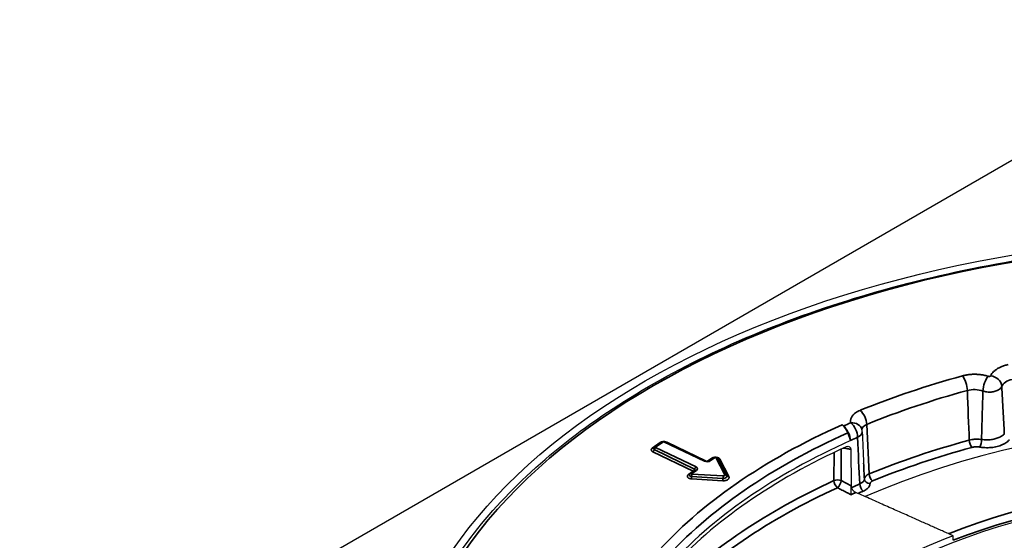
# Model space of a CAD drawing. Header units: millimetres. Extents: x -13716 to 13716, y -300 to 4365.
# Tile 9 of 30: x 2360 to 2403, y 1448 to 1471. Entities that reach past the tile are written whole.
import ezdxf

# ---------------------------------------------------------------- set-up
doc = ezdxf.new("R2010")
doc.units = ezdxf.units.MM
doc.header["$LTSCALE"] = 15
doc.layers.add('_Sichtbarkanten', color=7, linetype='Continuous', lineweight=25)
doc.layers.add('Sichtbar schmal (ISO)', color=7, linetype='Continuous', lineweight=35)

msp = doc.modelspace()

# ---------------------------------------------------------------- linework, layer by layer
at = {"layer": '_Sichtbarkanten'}
for p, q in [((2359.606, 1439.655), (2413.69, 1470.881)), ((2395.607, 1453.144), (2395.677, 1453.091)), ((2395.983, 1452.455), (2395.855, 1452.788)), ((2387.735, 1452.403), (2387.387, 1452.162)), ((2389.623, 1451.563), (2387.855, 1452.412)), ((2395.983, 1452.462), (2395.983, 1452.455)), ((2395.988, 1452.069), (2396.009, 1450.473)), ((2389.999, 1451.717), (2389.784, 1451.569)), ((2389.181, 1451.15), (2388.966, 1451.001)), ((2400.472, 1448.09), (2400.469, 1448.287))]:
    msp.add_line(p, q, dxfattribs=at)
msp.add_arc((2395.989, 1452.821), 0.5, 2.343, 13.0973, dxfattribs=at)
msp.add_ellipse((2413.686, 1439.658), major_axis=(37.75, 0), ratio=0.57735, dxfattribs=at)
for centre, major_axis, ratio, start_param, end_param in [((2413.684, 1438.436), (31.176, 0), 0.57735, 1.958337, 1.958341), ((2413.707, 1438.401), (31.241, 0), 0.57735, 1.942716, 1.942717), ((2413.686, 1437.004), (28.25, 0), 0.57735, 1.104471, 2.219572), ((2395.607, 1452.736), (0.204, -0.456), 0.499751, 1.463633, 2.412014), ((2395.677, 1452.683), (-0.204, 0.456), 0.499751, 4.000263, 5.553606), ((2387.812, 1452.322), (0.0433, 0.0901), 0.522225, 0, 0.000051), ((2413.686, 1439.249), (28.923, 0), 0.57735, 2.229468, 2.665801), ((2387.444, 1452.08), (-0.057, 0.0822), 0.627653, 0.000006, 0.000076), ((2413.686, 1439.066), (28.919, 0), 0.57735, 2.237833, 2.657436), ((2390.056, 1451.635), (-0.057, 0.0822), 0.627658, 6.283082, 6.283185), ((2396.605, 1460.379), (0.479, -15.582), 0.025725, 5.320973, 5.320975), ((2413.686, 1436.596), (-23.75, 0), 0.57735, 3.132886, 6.291892), ((2396.225, 1450.381), (-0.175, 0.189), 0.66678, 0.636986, 2.14315), ((2413.686, 1436.89), (23.756, 0), 0.57735, 2.160786, 2.734483)]:
    msp.add_ellipse(centre, major_axis=major_axis, ratio=ratio, start_param=start_param, end_param=end_param, dxfattribs=at)
for points, knots in [([(2376.236, 1440.464), (2376.42, 1442.771), (2377.241, 1445.057), (2380.073, 1449.375), (2382.096, 1451.406), (2387.144, 1455), (2390.175, 1456.562), (2396.928, 1459.053), (2400.65, 1459.981), (2408.408, 1461.113), (2412.442, 1461.316), (2420.417, 1460.977), (2424.357, 1460.435), (2431.746, 1458.66), (2435.193, 1457.427), (2441.249, 1454.39), (2443.856, 1452.586), (2447.957, 1448.585), (2449.453, 1446.389), (2450.762, 1442.908), (2451.039, 1441.689), (2451.136, 1440.464)], [4.064508, 4.064508, 4.064508, 4.064508, 4.380405, 4.380405, 4.699704, 4.699704, 5.020755, 5.020755, 5.341813, 5.341813, 5.662688, 5.662688, 5.983518, 5.983518, 6.304466, 6.304466, 6.625595, 6.625595, 6.946214, 6.946214, 7.113946, 7.113946, 7.113946, 7.113946]), ([(2387.735, 1452.403), (2387.745, 1452.41), (2387.756, 1452.415), (2387.779, 1452.422), (2387.792, 1452.424), (2387.817, 1452.424), (2387.83, 1452.422), (2387.846, 1452.416), (2387.851, 1452.414), (2387.855, 1452.412)], [0, 0, 0, 0, 0.00735721, 0.00735721, 0.01473211, 0.01473211, 0.02238117, 0.02238117, 0.02528877, 0.02528877, 0.02528877, 0.02528877]), ([(2387.352, 1452.123), (2387.358, 1452.133), (2387.365, 1452.142), (2387.377, 1452.155), (2387.382, 1452.158), (2387.387, 1452.162)], [0, 0, 0, 0, 0.00691883, 0.00691883, 0.01055874, 0.01055874, 0.01055874, 0.01055874]), ([(2395.795, 1452.183), (2395.808, 1452.189), (2395.82, 1452.194), (2395.846, 1452.2), (2395.859, 1452.202), (2395.893, 1452.202), (2395.914, 1452.197), (2395.948, 1452.176), (2395.962, 1452.161), (2395.977, 1452.132), (2395.981, 1452.12), (2395.987, 1452.095), (2395.988, 1452.082), (2395.988, 1452.069)], [-0.07665019, -0.07665019, -0.07665019, -0.07665019, -0.06695301, -0.06695301, -0.0567521, -0.0567521, -0.03848474, -0.03848474, -0.02019094, -0.02019094, -0.00984488, -0.00984488, 0, 0, 0, 0]), ([(2389.623, 1451.563), (2389.628, 1451.56), (2389.634, 1451.558), (2389.648, 1451.554), (2389.657, 1451.552), (2389.675, 1451.549), (2389.685, 1451.548), (2389.705, 1451.548), (2389.716, 1451.548), (2389.735, 1451.551), (2389.744, 1451.553), (2389.76, 1451.557), (2389.767, 1451.56), (2389.778, 1451.564), (2389.781, 1451.567), (2389.784, 1451.569)], [3.141593, 3.141593, 3.141593, 3.141593, 3.346869, 3.346869, 3.569465, 3.569465, 3.806001, 3.806001, 4.048566, 4.048566, 4.287285, 4.287285, 4.512673, 4.512673, 4.712389, 4.712389, 4.712389, 4.712389]), ([(2389.999, 1451.717), (2390.009, 1451.724), (2390.02, 1451.73), (2390.044, 1451.737), (2390.056, 1451.738), (2390.081, 1451.738), (2390.094, 1451.736), (2390.118, 1451.728), (2390.13, 1451.722), (2390.149, 1451.706), (2390.158, 1451.697), (2390.166, 1451.684), (2390.168, 1451.681), (2390.17, 1451.678)], [0, 0, 0, 0, 0.00741444, 0.00741444, 0.01482896, 0.01482896, 0.02247311, 0.02247311, 0.03008126, 0.03008126, 0.0374121, 0.0374121, 0.03944215, 0.03944215, 0.03944215, 0.03944215]), ([(2388.932, 1450.962), (2388.937, 1450.972), (2388.944, 1450.981), (2388.957, 1450.994), (2388.961, 1450.998), (2388.966, 1451.001)], [0, 0, 0, 0, 0.00691283, 0.00691283, 0.01058525, 0.01058525, 0.01058525, 0.01058525]), ([(2389.181, 1451.15), (2389.182, 1451.151), (2389.183, 1451.151), (2389.184, 1451.153), (2389.185, 1451.153), (2389.186, 1451.154), (2389.186, 1451.154), (2389.186, 1451.154), (2389.186, 1451.154), (2389.186, 1451.154)], [4.712389, 4.712389, 4.712389, 4.712389, 4.7931625, 4.7931625, 4.8739361, 4.8739361, 4.9547097, 4.9547097, 4.9564259, 4.9564259, 4.9564259, 4.9564259]), ([(2395.999, 1450.084), (2395.999, 1450.085), (2395.999, 1450.085), (2396, 1450.113), (2396, 1450.146), (2396.002, 1450.216), (2396.002, 1450.251), (2396.004, 1450.319), (2396.005, 1450.352), (2396.007, 1450.398), (2396.007, 1450.412), (2396.008, 1450.439), (2396.008, 1450.452), (2396.009, 1450.463)], [-0.00038172, -0.00038172, -0.00038172, -0.00038172, 0, 0, 0.02682881, 0.02682881, 0.0497877, 0.0497877, 0.06914169, 0.06914169, 0.07810016, 0.07810016, 0.08649247, 0.08649247, 0.08649247, 0.08649247]), ([(2396.009, 1450.473), (2396.009, 1450.472), (2396.009, 1450.47), (2396.009, 1450.467), (2396.009, 1450.465), (2396.009, 1450.463)], [-0.002508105, -0.002508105, -0.002508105, -0.002508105, -0.001265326, -0.001265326, -0.000051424, -0.000051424, -0.000051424, -0.000051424])]:
    msp.add_open_spline(points, degree=3, knots=knots, dxfattribs=at)
for points in [[(2396.489, 1452.841), (2396.508, 1452.38), (2396.528, 1451.92), (2396.55, 1451.46)], [(2387.352, 1452.121), (2387.352, 1452.121), (2387.352, 1452.122), (2387.352, 1452.123)], [(2390.17, 1451.678), (2390.17, 1451.677), (2390.17, 1451.677), (2390.17, 1451.677)], [(2388.931, 1450.961), (2388.931, 1450.961), (2388.931, 1450.961), (2388.932, 1450.962)]]:
    msp.add_open_spline(points, degree=3, dxfattribs=at)
msp.add_rational_spline([(2400.469, 1448.287), (2398.54, 1449.144), (2396.213, 1450.18)], [1.21561557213, 1.13881668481, 1.05643602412], degree=2, dxfattribs=at)
at = {"layer": 'Sichtbar schmal (ISO)'}
for p, q in [((2396.69, 1453.162), (2396.796, 1450.995)), ((2387.649, 1452.369), (2387.301, 1452.128)), ((2387.792, 1452.402), (2387.444, 1452.161)), ((2389.58, 1451.554), (2387.812, 1452.404)), ((2389.666, 1451.55), (2387.93, 1452.384)), ((2387.327, 1451.965), (2389.095, 1451.116)), ((2387.387, 1452.057), (2389.155, 1451.208)), ((2387.446, 1452.15), (2389.214, 1451.3)), ((2395.255, 1450.701), (2395.259, 1451.934)), ((2395.567, 1450.7), (2395.572, 1452.081)), ((2389.913, 1451.683), (2389.719, 1451.549)), ((2390.056, 1451.717), (2389.841, 1451.568)), ((2390.474, 1450.95), (2390.081, 1451.714)), ((2390.563, 1450.914), (2390.17, 1451.678)), ((2390.651, 1450.879), (2390.258, 1451.642)), ((2389.095, 1451.116), (2388.881, 1450.967)), ((2389.238, 1451.149), (2389.023, 1451.001)), ((2389.033, 1450.987), (2390.405, 1450.903)), ((2389.013, 1450.778), (2390.386, 1450.694)), ((2389.023, 1450.883), (2390.395, 1450.798)), ((2396.009, 1450.473), (2395.567, 1450.7))]:
    msp.add_line(p, q, dxfattribs=at)
at = {"layer": 'Sichtbar schmal (ISO)', "flags": 128}
for points in [[(2390.081, 1451.714, 0.080969), (2390.076, 1451.718, 0.080969), (2390.07, 1451.72, 0.094359), (2390.062, 1451.72, 0.094359), (2390.056, 1451.717)], [(2389.023, 1451.001, 0.139547), (2389.021, 1450.997, 0.139547), (2389.021, 1450.992, 0.226283), (2389.026, 1450.987, 0.226283), (2389.033, 1450.987)]]:
    msp.add_lwpolyline(points, format="xyb", dxfattribs=at)
at = {"layer": 'Sichtbar schmal (ISO)'}
msp.add_ellipse((2413.686, 1439.658), major_axis=(-37.241, 0), ratio=0.57735, dxfattribs=at)
for centre, major_axis, ratio, start_param, end_param in [((2413.686, 1439.658), (29.947, 0), 0.57735, 2.012616, 2.186016), ((2400.881, 1454.879), (0.132, -0.482), 0.349122, 0.976805, 2.477788), ((2402.015, 1454.86), (-0.151, -0.477), 0.391953, 3.820016, 5.348247), ((2402.118, 1454.885), (0.455, -0.208), 0.789299, 0.389845, 1.918096), ((2403.326, 1454.698), (0.75, -0.021), 0.614537, 1.959081, 2.90056), ((2413.686, 1439.278), (29.448, 0), 0.57735, 2.012616, 2.186016), ((2401.417, 1454.225), (0.75, -0.021), 0.614138, 1.090892, 2.032301), ((2401.696, 1458.263), (0.18, -12.047), 0.057033, 5.016355, 5.212909), ((2396.403, 1453.369), (0.189, -0.463), 0.471231, 0.926976, 2.427959), ((2413.686, 1439.658), (-29.538, 0), 0.57735, 5.371061, 5.807393), ((2413.686, 1439.658), (29.423, 0), 0.57735, 2.216122, 2.229468), ((2395.989, 1452.821), (0.487, 0.113), 0.809229, 6.283183, 7.667887), ((2395.989, 1452.821), (0.199, -0.459), 0.491089, 0.863729, 2.417074), ((2396.981, 1452.896), (0.501, -0.031), 0.622878, 2.227982, 3.175028), ((2413.686, 1439.487), (-29.132, 0), 0.57735, 5.371061, 5.804146), ((2395.989, 1452.821), (0.5, 0.02), 0.579674, 5.334305, 6.283186), ((2387.649, 1452.451), (0.057, -0.0822), 0.627658, 5.44769, 5.784317), ((2387.792, 1452.321), (-0.057, 0.0822), 0.627658, 5.44769, 6.283185), ((2387.812, 1452.322), (0.0433, 0.0901), 0.522225, 0.000055, 0.743678), ((2387.93, 1452.465), (-0.0433, -0.0901), 0.522219, 0.631446, 0.743674), ((2413.686, 1439.257), (28.923, 0), 0.57735, 2.216122, 2.229468), ((2396.753, 1458.137), (0.23, -12.953), 0.047951, 5.153463, 5.336893), ((2413.686, 1437.194), (-29.27, 0), 0.57735, 5.153867, 5.327501), ((2401.286, 1452.357), (0.066, -0.241), 0.34887, 4.118476, 5.619459), ((2401.643, 1452.372), (-0.043, -0.246), 0.23456, 0.635922, 2.160339), ((2387.301, 1452.209), (0.057, -0.0822), 0.627658, 5.44769, 6.185667), ((2387.327, 1452.047), (0.0433, 0.0901), 0.522219, 3.885266, 5.071666), ((2387.455, 1452.105), (-0.107, 0), 0.57735, 5.993191, 7.160469), ((2387.444, 1452.08), (-0.057, 0.0822), 0.627653, 5.447696, 6.283191), ((2387.446, 1452.068), (-0.0433, -0.0901), 0.522219, 3.885266, 5.071666), ((2413.686, 1437.004), (-29.02, 0), 0.57735, 5.153867, 5.327501), ((2389.699, 1451.636), (-0.185, 0), 0.57735, 0.876838, 2.447634), ((2389.58, 1451.473), (0.0433, 0.0901), 0.522219, 0, 0.743674), ((2389.841, 1451.486), (-0.057, 0.0822), 0.627658, 5.44769, 6.283185), ((2389.913, 1451.765), (0.057, -0.0822), 0.627658, 5.44769, 5.784317), ((2390.056, 1451.635), (-0.057, 0.0822), 0.627658, 5.44769, 6.283082), ((2390.081, 1451.632), (0.0889, 0.0458), 0.782659, 0.001388, 1.187788), ((2390.258, 1451.724), (-0.0889, -0.0458), 0.782674, 0.001462, 1.187862), ((2396.605, 1460.379), (0.479, -15.582), 0.025725, 5.320975, 5.375864), ((2413.686, 1436.895), (23.994, 0), 0.57735, 1.159985, 2.164456), ((2388.881, 1451.049), (0.057, -0.0822), 0.627658, 5.44769, 6.184713), ((2389.035, 1450.944), (0.108, 0), 0.57525, 2.850455, 4.600824), ((2389.023, 1450.919), (-0.057, 0.0822), 0.627691, 5.447652, 6.283183), ((2389.033, 1450.905), (-0.0061, -0.0998), 0.086351, 3.759726, 4.946125), ((2389.095, 1451.197), (0.0433, 0.0901), 0.522219, 3.885266, 5.071666), ((2389.095, 1451.197), (0.057, -0.0822), 0.627658, 5.44769, 5.784317), ((2389.214, 1451.219), (-0.0433, -0.0901), 0.522219, 3.885266, 5.071666), ((2389.095, 1451.167), (0.0927, 0), 0.57735, 6.025539, 7.160023), ((2389.238, 1451.068), (-0.057, 0.0822), 0.627658, 5.44769, 6.283185), ((2389.095, 1451.218), (0.185, 0), 0.57735, 5.589227, 7.160023), ((2390.412, 1450.94), (0.0649, -0.0004), 0.576457, 4.617627, 6.576067), ((2390.474, 1450.869), (0.0889, 0.0458), 0.782674, 0.001462, 1.187862), ((2397.084, 1450.774), (-0.5, -0.012), 0.554041, 5.313601, 6.242263), ((2396.94, 1450.892), (0.094, -0.231), 0.47116, 4.068606, 5.569589), ((2413.686, 1436.695), (23.752, 0), 0.57735, 1.163699, 2.160774), ((2413.686, 1437.309), (29.627, 0), 0.57735, 2.242247, 2.620213), ((2389.013, 1450.86), (0.0061, 0.0998), 0.086351, 3.759726, 4.946125), ((2390.386, 1450.776), (0.0061, 0.0998), 0.086351, 3.759726, 4.946125), ((2390.411, 1450.889), (0.158, 0), 0.57696, 4.61135, 6.573682), ((2390.405, 1450.821), (-0.0061, -0.0998), 0.086322, 3.759724, 4.946124), ((2390.651, 1450.96), (-0.0889, -0.0458), 0.782674, 0.001462, 1.187862), ((2395.41, 1450.588), (-0.25, 0.001), 0.575224, 4.038119, 5.386143), ((2395.41, 1450.588), (-0.104, 0.227), 0.507961, 0.836235, 2.360252), ((2395.41, 1450.588), (0.114, 0.223), 0.48448, 3.907827, 5.464223), ((2413.686, 1437.205), (-28.879, 0), 0.57735, 5.354782, 5.370595), ((2396.084, 1450.789), (0.501, -0.013), 0.571835, 5.369066, 6.271245), ((2396.534, 1450.442), (0.099, -0.229), 0.489174, 4.006415, 5.559758), ((2396.834, 1450.778), (-0.25, 0.011), 0.816218, 0.079729, 1.607747), ((2397.084, 1450.57), (0.25, 0), 0.577815, 2.188064, 3.116538), ((2413.686, 1437.105), (29.388, 0), 0.57735, 2.242247, 2.633881), ((2413.686, 1437.077), (28.643, 0), 0.57735, 2.226892, 2.236347), ((2413.686, 1437.004), (-28.629, 0), 0.57735, 5.354782, 5.364759)]:
    msp.add_ellipse(centre, major_axis=major_axis, ratio=ratio, start_param=start_param, end_param=end_param, dxfattribs=at)
for points in [[(2402.118, 1455.293), (2402.132, 1455.325), (2402.168, 1455.386), (2402.242, 1455.472), (2402.336, 1455.552), (2402.447, 1455.624), (2402.573, 1455.687), (2402.717, 1455.741), (2402.82, 1455.769), (2402.874, 1455.781)], [(2400.881, 1455.287), (2400.932, 1455.301), (2401.035, 1455.324), (2401.196, 1455.347), (2401.363, 1455.358), (2401.529, 1455.355), (2401.694, 1455.34), (2401.859, 1455.311), (2401.964, 1455.284), (2402.015, 1455.268)], [(2401.775, 1454.624), (2401.803, 1454.614), (2401.86, 1454.597), (2401.951, 1454.581), (2402.045, 1454.574), (2402.139, 1454.576), (2402.23, 1454.588), (2402.317, 1454.61), (2402.396, 1454.64), (2402.466, 1454.677), (2402.525, 1454.722), (2402.571, 1454.773), (2402.593, 1454.81), (2402.601, 1454.828)], [(2387.301, 1452.128), (2387.293, 1452.122), (2387.278, 1452.109), (2387.263, 1452.089), (2387.255, 1452.067), (2387.255, 1452.044), (2387.262, 1452.022), (2387.276, 1452.001), (2387.298, 1451.981), (2387.317, 1451.97), (2387.327, 1451.965)], [(2388.881, 1450.967), (2388.872, 1450.961), (2388.858, 1450.948), (2388.842, 1450.928), (2388.835, 1450.906), (2388.834, 1450.883), (2388.841, 1450.861), (2388.855, 1450.84), (2388.876, 1450.821), (2388.903, 1450.805), (2388.935, 1450.792), (2388.973, 1450.783), (2389, 1450.779), (2389.013, 1450.778)], [(2390.386, 1450.694), (2390.402, 1450.693), (2390.435, 1450.693), (2390.483, 1450.698), (2390.529, 1450.709), (2390.57, 1450.725), (2390.605, 1450.745), (2390.633, 1450.768), (2390.652, 1450.794), (2390.662, 1450.822), (2390.662, 1450.851), (2390.656, 1450.869), (2390.651, 1450.879)], [(2396.834, 1450.574), (2396.833, 1450.552), (2396.826, 1450.509), (2396.799, 1450.448), (2396.756, 1450.389), (2396.699, 1450.334), (2396.624, 1450.282), (2396.566, 1450.252), (2396.534, 1450.238)], [(2395.999, 1450.084), (2395.934, 1450.117), (2395.803, 1450.185), (2395.604, 1450.286), (2395.47, 1450.355), (2395.403, 1450.389)]]:
    msp.add_open_spline(points, degree=3, dxfattribs=at)
for points, knots in [([(2402.015, 1455.268), (2402.018, 1455.267), (2402.022, 1455.266), (2402.026, 1455.265), (2402.029, 1455.264), (2402.033, 1455.264), (2402.037, 1455.263), (2402.041, 1455.263), (2402.045, 1455.263), (2402.049, 1455.263), (2402.053, 1455.263), (2402.057, 1455.263), (2402.06, 1455.263), (2402.064, 1455.264), (2402.068, 1455.264), (2402.072, 1455.265), (2402.075, 1455.266), (2402.079, 1455.267), (2402.083, 1455.268), (2402.086, 1455.269), (2402.089, 1455.27), (2402.092, 1455.271), (2402.095, 1455.273), (2402.098, 1455.274), (2402.101, 1455.276), (2402.104, 1455.277), (2402.106, 1455.279), (2402.108, 1455.281), (2402.11, 1455.283), (2402.112, 1455.285), (2402.114, 1455.287), (2402.116, 1455.289), (2402.117, 1455.291), (2402.118, 1455.293)], [0, 0, 0, 0, 0.090909, 0.090909, 0.090909, 0.181818, 0.181818, 0.181818, 0.272727, 0.272727, 0.272727, 0.363636, 0.363636, 0.363636, 0.454545, 0.454545, 0.454545, 0.545455, 0.545455, 0.545455, 0.636364, 0.636364, 0.636364, 0.727273, 0.727273, 0.727273, 0.818182, 0.818182, 0.818182, 0.909091, 0.909091, 0.909091, 1, 1, 1, 1]), ([(2402.711, 1452.748), (2402.694, 1453.077), (2402.657, 1453.753), (2402.62, 1454.464), (2402.601, 1454.828)], [0, 0, 0, 0, 0.5, 0.9999981, 0.9999981, 0.9999981, 0.9999981]), ([(2401.715, 1452.501), (2401.721, 1452.734), (2401.733, 1453.201), (2401.753, 1453.907), (2401.768, 1454.384), (2401.775, 1454.624)], [0, 0, 0, 0, 0.3333333, 0.6666667, 0.9999913, 0.9999913, 0.9999913, 0.9999913]), ([(2395.989, 1453.229), (2395.986, 1453.244), (2395.983, 1453.259), (2395.982, 1453.273), (2395.981, 1453.285), (2395.98, 1453.296), (2395.98, 1453.307), (2395.98, 1453.324), (2395.982, 1453.34), (2395.984, 1453.356), (2395.986, 1453.366), (2395.987, 1453.376), (2395.99, 1453.385), (2395.994, 1453.403), (2396, 1453.421), (2396.007, 1453.438), (2396.01, 1453.446), (2396.013, 1453.454), (2396.017, 1453.462), (2396.026, 1453.48), (2396.037, 1453.499), (2396.05, 1453.517), (2396.054, 1453.523), (2396.058, 1453.529), (2396.062, 1453.535), (2396.077, 1453.555), (2396.094, 1453.574), (2396.112, 1453.593), (2396.116, 1453.597), (2396.12, 1453.601), (2396.125, 1453.605), (2396.145, 1453.625), (2396.168, 1453.644), (2396.192, 1453.662), (2396.196, 1453.664), (2396.199, 1453.667), (2396.203, 1453.669), (2396.23, 1453.689), (2396.259, 1453.707), (2396.29, 1453.724), (2396.292, 1453.725), (2396.294, 1453.726), (2396.296, 1453.727), (2396.33, 1453.745), (2396.365, 1453.762), (2396.403, 1453.777)], [0.0000004, 0.0000004, 0.0000004, 0.0000004, 0.0709999, 0.0709999, 0.0709999, 0.125, 0.125, 0.125, 0.2038322, 0.2038322, 0.2038322, 0.25, 0.25, 0.25, 0.336501, 0.336501, 0.336501, 0.375, 0.375, 0.375, 0.4692399, 0.4692399, 0.4692399, 0.5, 0.5, 0.5, 0.6019237, 0.6019237, 0.6019237, 0.625, 0.625, 0.625, 0.7346325, 0.7346325, 0.7346325, 0.75, 0.75, 0.75, 0.8673233, 0.8673233, 0.8673233, 0.875, 0.875, 0.875, 1, 1, 1, 1]), ([(2402.711, 1452.748), (2402.695, 1452.73), (2402.676, 1452.712), (2402.656, 1452.696), (2402.636, 1452.679), (2402.615, 1452.664), (2402.592, 1452.649), (2402.569, 1452.634), (2402.543, 1452.62), (2402.517, 1452.607), (2402.491, 1452.594), (2402.463, 1452.582), (2402.434, 1452.57), (2402.405, 1452.559), (2402.375, 1452.549), (2402.344, 1452.54), (2402.312, 1452.53), (2402.28, 1452.522), (2402.247, 1452.515), (2402.214, 1452.508), (2402.18, 1452.502), (2402.146, 1452.498), (2402.112, 1452.493), (2402.078, 1452.489), (2402.042, 1452.487), (2402.007, 1452.485), (2401.971, 1452.484), (2401.935, 1452.484), (2401.898, 1452.484), (2401.861, 1452.485), (2401.824, 1452.488), (2401.788, 1452.491), (2401.751, 1452.495), (2401.715, 1452.501)], [0.0000008, 0.0000008, 0.0000008, 0.0000008, 0.0909091, 0.0909091, 0.0909091, 0.1818182, 0.1818182, 0.1818182, 0.2727273, 0.2727273, 0.2727273, 0.3636364, 0.3636364, 0.3636364, 0.4545455, 0.4545455, 0.4545455, 0.5454545, 0.5454545, 0.5454545, 0.6363636, 0.6363636, 0.6363636, 0.7272727, 0.7272727, 0.7272727, 0.8181818, 0.8181818, 0.8181818, 0.9090909, 0.9090909, 0.9090909, 0.9999966, 0.9999966, 0.9999966, 0.9999966]), ([(2387.736, 1452.404), (2387.727, 1452.402), (2387.707, 1452.397), (2387.677, 1452.386), (2387.658, 1452.375), (2387.649, 1452.369)], [0.6656956, 0.6656956, 0.6656956, 0.6656956, 0.75, 0.875, 1, 1, 1, 1]), ([(2387.93, 1452.384), (2387.92, 1452.389), (2387.902, 1452.396), (2387.883, 1452.401), (2387.875, 1452.403)], [0, 0, 0, 0, 0.125, 0.2082758, 0.2082758, 0.2082758, 0.2082758]), ([(2401.715, 1452.501), (2401.68, 1452.506), (2401.644, 1452.51), (2401.609, 1452.513), (2401.573, 1452.516), (2401.539, 1452.517), (2401.504, 1452.516), (2401.469, 1452.516), (2401.433, 1452.514), (2401.397, 1452.511), (2401.361, 1452.508), (2401.324, 1452.503), (2401.288, 1452.497), (2401.251, 1452.49), (2401.215, 1452.482), (2401.18, 1452.472)], [0.0000671, 0.0000671, 0.0000671, 0.0000671, 0.2, 0.2, 0.2, 0.4, 0.4, 0.4, 0.6, 0.6, 0.6, 0.8, 0.8, 0.8, 1, 1, 1, 1]), ([(2402.934, 1452.488), (2402.913, 1452.463), (2402.889, 1452.44), (2402.863, 1452.418), (2402.837, 1452.396), (2402.81, 1452.376), (2402.78, 1452.356), (2402.749, 1452.336), (2402.717, 1452.317), (2402.683, 1452.3), (2402.649, 1452.282), (2402.613, 1452.266), (2402.575, 1452.251), (2402.538, 1452.236), (2402.498, 1452.223), (2402.458, 1452.211), (2402.417, 1452.199), (2402.376, 1452.188), (2402.333, 1452.179), (2402.29, 1452.17), (2402.246, 1452.163), (2402.202, 1452.157), (2402.157, 1452.151), (2402.113, 1452.147), (2402.067, 1452.144), (2402.022, 1452.141), (2401.975, 1452.14), (2401.928, 1452.141), (2401.88, 1452.142), (2401.832, 1452.145), (2401.785, 1452.149), (2401.737, 1452.153), (2401.69, 1452.16), (2401.643, 1452.168)], [0, 0, 0, 0, 0.090909, 0.090909, 0.090909, 0.181818, 0.181818, 0.181818, 0.272727, 0.272727, 0.272727, 0.363636, 0.363636, 0.363636, 0.454545, 0.454545, 0.454545, 0.545455, 0.545455, 0.545455, 0.636364, 0.636364, 0.636364, 0.727273, 0.727273, 0.727273, 0.818182, 0.818182, 0.818182, 0.909091, 0.909091, 0.909091, 1, 1, 1, 1]), ([(2395.664, 1452.124), (2395.678, 1452.121), (2395.691, 1452.119), (2395.704, 1452.117), (2395.749, 1452.109), (2395.795, 1452.102), (2395.842, 1452.093), (2395.856, 1452.091), (2395.87, 1452.089), (2395.884, 1452.086), (2395.918, 1452.081), (2395.953, 1452.075), (2395.988, 1452.069)], [0.2349828, 0.2349828, 0.2349828, 0.2349828, 0.3333333, 0.3333333, 0.3333333, 0.6666667, 0.6666667, 0.6666667, 0.7637238, 0.7637238, 0.7637238, 1, 1, 1, 1]), ([(2401.643, 1452.168), (2401.62, 1452.172), (2401.596, 1452.175), (2401.572, 1452.177), (2401.549, 1452.179), (2401.526, 1452.18), (2401.502, 1452.18), (2401.479, 1452.18), (2401.455, 1452.179), (2401.431, 1452.177), (2401.407, 1452.175), (2401.383, 1452.172), (2401.358, 1452.168), (2401.334, 1452.164), (2401.31, 1452.159), (2401.286, 1452.152)], [0, 0, 0, 0, 0.2, 0.2, 0.2, 0.4, 0.4, 0.4, 0.6, 0.6, 0.6, 0.8, 0.8, 0.8, 1, 1, 1, 1]), ([(2390, 1451.718), (2389.992, 1451.717), (2389.972, 1451.712), (2389.941, 1451.7), (2389.922, 1451.689), (2389.913, 1451.683)], [0.7596804, 0.7596804, 0.7596804, 0.7596804, 0.8181818, 0.9090909, 1, 1, 1, 1]), ([(2390.258, 1451.642), (2390.255, 1451.65), (2390.244, 1451.664), (2390.223, 1451.683), (2390.196, 1451.699), (2390.165, 1451.711), (2390.144, 1451.716), (2390.134, 1451.718)], [0, 0, 0, 0, 0.0909091, 0.1818182, 0.2727273, 0.3636364, 0.4396173, 0.4396173, 0.4396173, 0.4396173])]:
    msp.add_open_spline(points, degree=3, knots=knots, dxfattribs=at)

doc.saveas('drawing.dxf')
